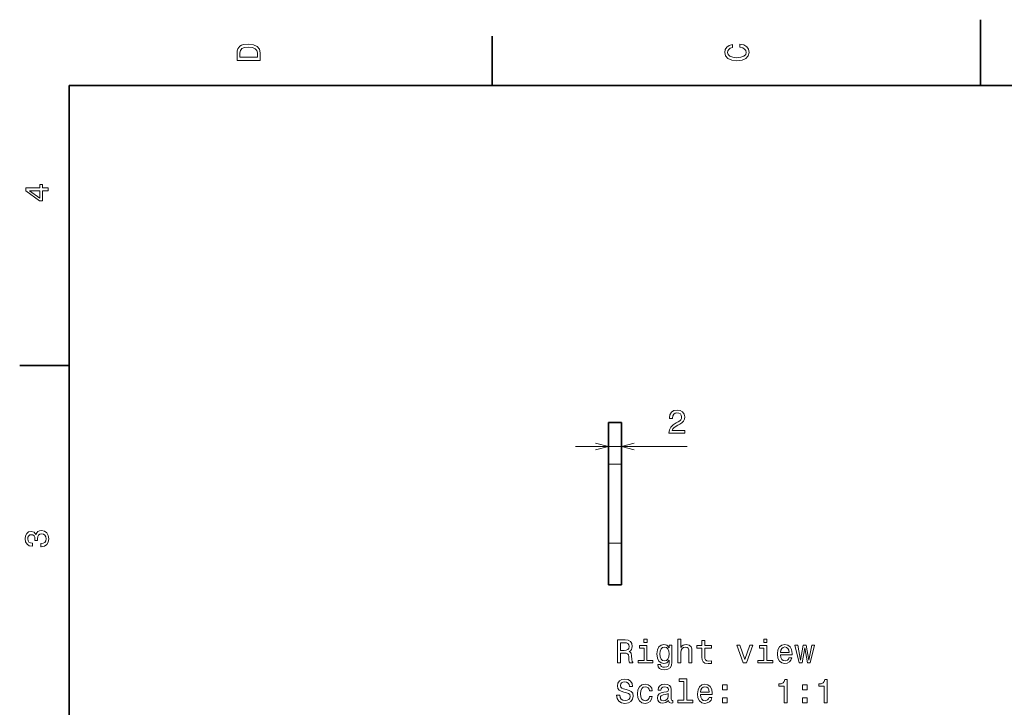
# Model space of a CAD drawing. Extents: x 0 to 297, y 0 to 210.
# Tile 4 of 8: x 2 to 152, y 106 to 210. Entities that reach past the tile are written whole.
import ezdxf

# ---------------------------------------------------------------- set-up
doc = ezdxf.new("R2010")
doc.units = 0

msp = doc.modelspace()

# ---------------------------------------------------------------- linework, layer by layer
at = {"color": 7, "lineweight": 35, "ltscale": 0.25}
msp.add_line((148.5, 200), (148.5, 210), dxfattribs=at)
at = {"color": 7, "lineweight": 35, "ltscale": 0.1875}
for p, q in [((74.300003, 200), (74.300003, 207.5)), ((10, 157.5), (2.5, 157.5))]:
    msp.add_line(p, q, dxfattribs=at)
at = {"color": 7, "lineweight": 35}
for p, q in [((287, 200), (10, 200)), ((10, 200), (10, 10))]:
    msp.add_line(p, q, dxfattribs=at)
at = {"color": 7, "lineweight": 35, "ltscale": 0.15756}
for p, q in [((91.945457, 148.820068), (91.945457, 142.51767)), ((93.945457, 148.820068), (93.945457, 142.51767)), ((91.945457, 124.194618), (91.945457, 130.497009)), ((93.945457, 124.194618), (93.945457, 130.497009))]:
    msp.add_line(p, q, dxfattribs=at)
at = {"color": 7, "lineweight": 35, "ltscale": 0.05}
for p, q in [((93.945457, 148.820068), (91.945457, 148.820068)), ((93.945457, 124.194618), (91.945457, 124.194618))]:
    msp.add_line(p, q, dxfattribs=at)
at = {"color": 7, "lineweight": 13, "ltscale": 0.090406}
for p, q in [((91.945457, 146.820068), (91.945457, 143.203842)), ((93.945457, 146.820068), (93.945457, 143.203842))]:
    msp.add_line(p, q, dxfattribs=at)
at = {"color": 7, "lineweight": 13, "ltscale": 0.423832}
msp.add_line((86.945457, 145.203842), (103.898743, 145.203842), dxfattribs=at)
at = {"color": 7, "lineweight": 35, "ltscale": 0.300517}
for p, q in [((91.945457, 142.51767), (91.945457, 130.497009)), ((93.945457, 142.51767), (93.945457, 130.497009))]:
    msp.add_line(p, q, dxfattribs=at)
at = {"color": 7, "lineweight": 13, "ltscale": 0.05}
for p, q in [((93.945457, 142.51767), (91.945457, 142.51767)), ((93.945457, 130.497009), (91.945457, 130.497009))]:
    msp.add_line(p, q, dxfattribs=at)
at = {"color": 7, "lineweight": 13}
for points in [[(35.533215, 204.994965), (35.533215, 203.829971), (39.033215, 203.829971), (39.033215, 204.994965), (38.922264, 205.544678), (38.584366, 205.953171), (38.034657, 206.205338), (37.283215, 206.296112), (36.516644, 206.215424), (36.21405, 206.114563), (35.971977, 205.973343), (35.644165, 205.56485), (35.563473, 205.297562)], [(35.951801, 204.959656), (36.027451, 205.342941), (36.259438, 205.605194), (36.672985, 205.761536), (37.283215, 205.811966), (37.873272, 205.756485), (38.286816, 205.600143), (38.533936, 205.332855), (38.614628, 204.959656), (38.614628, 204.298996), (35.951801, 204.298996)], [(111.93206, 205.817017), (112.35569, 205.716141), (112.658287, 205.549713), (112.844887, 205.317734), (112.905403, 205.045395), (112.814629, 204.71759), (112.54229, 204.460388), (112.098488, 204.28891), (111.483215, 204.233429), (110.872986, 204.28891), (110.424141, 204.455338), (110.151802, 204.71254), (110.055984, 205.045395), (110.106415, 205.287476), (110.247627, 205.494247), (110.474571, 205.655624), (110.787247, 205.766571), (110.787247, 206.245682), (110.308144, 206.094391), (109.94503, 205.832138), (109.718086, 205.474075), (109.637398, 205.045395), (109.763474, 204.510818), (110.116501, 204.10231), (110.696472, 203.840057), (111.483215, 203.749283), (112.269958, 203.840057), (112.84993, 204.10231), (113.208, 204.510818), (113.329041, 205.045395), (113.233215, 205.51442), (112.965927, 205.892654), (112.527161, 206.159943), (111.93206, 206.301163)], [(6.833213, 184.02739), (6.833213, 184.481277), (5.965778, 184.481277), (5.965778, 184.98056), (5.56232, 184.98056), (5.56232, 184.481277), (3.408862, 184.481277), (3.408862, 184.022339), (5.521974, 182.489197), (5.965778, 182.489197), (5.965778, 184.02739)], [(5.56232, 182.912827), (3.993876, 184.02739), (5.56232, 184.02739)], [(101.150185, 147.203842), (103.555801, 147.203842), (103.555801, 147.637558), (101.65451, 147.637558), (101.760414, 147.874588), (101.941971, 148.071274), (102.50177, 148.429337), (102.799316, 148.580643), (103.132172, 148.797501), (103.369202, 149.049652), (103.505371, 149.347214), (103.555801, 149.685104), (103.47007, 150.108734), (103.23304, 150.441589), (102.869926, 150.653412), (102.400902, 150.72905), (101.916756, 150.643326), (101.548599, 150.406281), (101.311569, 150.028046), (101.230873, 149.528763), (101.230873, 149.45816), (101.689812, 149.45816), (101.689812, 149.498505), (101.735199, 149.841446), (101.871368, 150.093613), (102.088226, 150.25499), (102.375687, 150.310471), (102.668198, 150.26004), (102.885056, 150.133957), (103.026268, 149.937271), (103.076698, 149.690155), (103.041397, 149.45816), (102.945572, 149.261475), (102.784187, 149.090012), (102.562286, 148.938705), (102.26474, 148.777328), (101.7705, 148.464645), (101.422516, 148.13179), (101.215744, 147.728333), (101.150185, 147.218964)], [(5.73379, 129.979111), (5.769093, 129.979111), (6.253242, 130.059799), (6.616354, 130.296829), (6.848343, 130.670029), (6.934078, 131.164276), (6.848343, 131.688766), (6.626441, 132.082138), (6.273415, 132.334305), (5.819525, 132.425079), (5.521974, 132.384735), (5.279899, 132.273788), (5.0933, 132.092224), (4.957133, 131.850143), (4.684798, 132.177963), (4.251081, 132.293961), (3.857709, 132.218307), (3.560158, 132.00145), (3.373559, 131.648422), (3.307997, 131.164276), (3.388689, 130.710388), (3.610591, 130.362396), (3.963617, 130.135452), (4.432637, 130.059799), (4.46794, 130.059799), (4.46794, 130.508652), (4.145173, 130.548996), (3.913184, 130.680115), (3.771974, 130.891937), (3.721542, 131.189484), (3.761888, 131.451736), (3.867795, 131.643372), (4.039265, 131.759369), (4.271254, 131.804764), (4.518372, 131.759369), (4.684798, 131.638336), (4.785663, 131.426514), (4.815922, 131.139053), (4.810879, 130.942368), (5.209294, 130.942368), (5.199208, 131.189484), (5.244596, 131.507217), (5.365634, 131.744247), (5.56232, 131.885452), (5.819525, 131.935883), (6.112032, 131.880417), (6.328891, 131.734161), (6.465058, 131.502167), (6.510447, 131.194534), (6.460014, 130.876801), (6.308718, 130.644821), (6.066643, 130.498566), (5.73379, 130.443085)], [(93.338829, 112.33799), (93.807846, 112.33799), (93.807846, 113.815659), (94.286957, 113.815659), (94.639984, 113.800529), (94.861885, 113.729919), (94.982918, 113.563492), (95.033356, 113.265945), (95.058571, 112.81205), (95.088829, 112.514503), (95.149345, 112.33799), (95.678886, 112.33799), (95.678886, 112.433807), (95.562889, 112.57502), (95.522545, 112.837273), (95.487244, 113.402107), (95.401512, 113.820702), (95.285515, 113.95182), (95.103958, 114.047646), (95.305687, 114.173721), (95.446899, 114.350235), (95.537674, 114.572144), (95.567932, 114.839432), (95.49733, 115.263062), (95.295601, 115.580788), (94.962746, 115.77243), (94.508858, 115.83799), (93.338829, 115.83799)], [(94.377731, 115.409317), (94.685371, 115.379059), (94.902229, 115.283234), (95.038399, 115.10672), (95.083786, 114.829346), (95.033356, 114.536835), (94.897186, 114.360321), (94.665199, 114.269547), (94.347473, 114.244331), (93.807846, 114.244331), (93.807846, 115.409317)], [(97.827301, 115.95903), (97.358284, 115.95903), (97.358284, 115.454704), (97.827301, 115.454704)], [(102.527588, 112.33799), (102.971397, 112.33799), (102.971397, 113.90139), (103.016785, 114.25946), (103.16304, 114.521706), (103.389984, 114.68309), (103.692574, 114.743607), (103.934647, 114.693176), (104.085945, 114.557007), (104.161598, 114.330063), (104.186813, 114.027473), (104.186813, 112.33799), (104.630615, 112.33799), (104.630615, 114.118248), (104.610443, 114.476318), (104.519669, 114.773872), (104.222115, 115.046204), (103.758141, 115.142021), (103.505974, 115.10672), (103.289116, 115.010902), (103.107559, 114.859604), (102.971397, 114.652832), (102.971397, 115.95903), (102.527588, 115.95903)], [(106.158714, 114.577187), (106.158714, 113.220558), (106.188972, 112.781792), (106.330185, 112.479202), (106.612602, 112.302689), (107.091713, 112.242172), (107.616211, 112.267387), (107.616211, 112.650673), (107.232925, 112.620407), (106.884941, 112.660759), (106.698341, 112.786835), (106.617645, 112.99865), (106.602516, 113.296204), (106.602516, 114.577187), (107.616211, 114.577187), (107.616211, 114.955421), (106.602516, 114.955421), (106.602516, 115.747215), (106.158714, 115.747215), (106.158714, 114.955421), (105.392143, 114.955421), (105.392143, 114.577187)], [(116.043442, 115.95903), (115.574417, 115.95903), (115.574417, 115.454704), (116.043442, 115.454704)], [(97.812172, 112.711189), (97.812172, 114.955421), (96.672401, 114.955421), (96.672401, 114.577187), (97.36837, 114.577187), (97.36837, 112.711189), (96.460587, 112.711189), (96.460587, 112.33799), (98.730042, 112.33799), (98.730042, 112.711189)], [(101.59964, 112.45903), (101.59964, 115.046204), (101.176003, 115.046204), (101.176003, 114.607445), (100.828026, 115.005859), (100.616211, 115.10672), (100.379173, 115.142021), (99.9505, 115.041161), (99.617645, 114.758736), (99.400787, 114.304848), (99.325142, 113.694618), (99.400787, 113.079346), (99.617645, 112.62545), (99.9505, 112.33799), (100.379173, 112.242172), (100.621246, 112.277473), (100.822983, 112.368248), (101.176003, 112.751534), (101.176003, 112.368248), (101.135658, 112.065659), (101.024712, 111.848793), (100.812897, 111.722717), (100.495171, 111.67733), (100.217789, 111.707588), (100.021103, 111.783234), (99.905113, 111.91436), (99.869812, 112.090874), (99.441132, 112.090874), (99.441132, 112.070702), (99.506699, 111.747932), (99.708427, 111.505859), (100.031189, 111.349518), (100.469955, 111.294044), (100.994446, 111.36969), (101.34243, 111.581505), (101.539116, 111.949661)], [(99.784073, 113.694618), (99.82946, 114.143463), (99.96563, 114.476318), (100.177444, 114.673004), (100.459869, 114.743607), (100.757416, 114.673004), (100.979317, 114.476318), (101.115486, 114.143463), (101.165916, 113.694618), (101.115486, 113.235687), (100.979317, 112.907875), (100.757416, 112.706146), (100.459869, 112.640587), (100.177444, 112.706146), (99.96563, 112.907875), (99.82946, 113.24073)], [(112.447617, 112.33799), (112.916641, 112.33799), (113.905113, 115.046204), (113.446182, 115.046204), (112.684647, 112.862488), (111.90799, 115.046204), (111.444016, 115.046204)], [(116.028313, 112.711189), (116.028313, 114.955421), (114.888542, 114.955421), (114.888542, 114.577187), (115.584511, 114.577187), (115.584511, 112.711189), (114.676727, 112.711189), (114.676727, 112.33799), (116.946182, 112.33799), (116.946182, 112.711189)], [(118.096039, 113.563492), (119.871246, 113.563492), (119.876297, 113.770264), (119.795601, 114.350235), (119.5737, 114.783958), (119.220673, 115.046204), (118.751656, 115.142021), (118.292725, 115.041161), (117.939697, 114.758736), (117.712753, 114.299805), (117.632057, 113.694618), (117.707703, 113.074303), (117.934647, 112.620407), (118.282639, 112.33799), (118.736526, 112.242172), (119.129898, 112.307732), (119.452667, 112.479202), (119.689697, 112.751534), (119.825859, 113.114647), (119.3871, 113.114647), (119.296326, 112.912918), (119.165199, 112.76162), (118.792, 112.640587), (118.504532, 112.69606), (118.287674, 112.872574), (118.146469, 113.160034), (118.096039, 113.548363)], [(118.096039, 113.936691), (118.151512, 114.284676), (118.287674, 114.541878), (118.494446, 114.698219), (118.766785, 114.753693), (119.034073, 114.698219), (119.240845, 114.541878), (119.366928, 114.284676), (119.412315, 113.936691)], [(121.384216, 112.33799), (121.787674, 114.637703), (122.191132, 112.33799), (122.614761, 112.33799), (123.280472, 115.046204), (122.851799, 115.046204), (122.402954, 112.74649), (122.004532, 115.046204), (121.565773, 115.046204), (121.167358, 112.74649), (120.718513, 115.046204), (120.294884, 115.046204), (120.960587, 112.33799)], [(93.666641, 107.44606), (93.207703, 107.44606), (93.308571, 106.911476), (93.56073, 106.518105), (93.949059, 106.281075), (94.473557, 106.195343), (94.993011, 106.276031), (95.38134, 106.497932), (95.628456, 106.845917), (95.719231, 107.304848), (95.643585, 107.718391), (95.43177, 107.985687), (95.088829, 108.162201), (94.629898, 108.29332), (94.236526, 108.389145), (93.979317, 108.500092), (93.833069, 108.661476), (93.787674, 108.913635), (93.833069, 109.140587), (93.964188, 109.312057), (94.165916, 109.428047), (94.443298, 109.468391), (94.725716, 109.417961), (94.947617, 109.281792), (95.093872, 109.054848), (95.164474, 108.747215), (95.623413, 108.747215), (95.623413, 108.757301), (95.542717, 109.231361), (95.305687, 109.584389), (94.932487, 109.80629), (94.428169, 109.881935), (93.974274, 109.80629), (93.621246, 109.594475), (93.394302, 109.266663), (93.313614, 108.843033), (93.379173, 108.46479), (93.570816, 108.207588), (93.873413, 108.036118), (94.286957, 107.904991), (94.695457, 107.789001), (95.003098, 107.678047), (95.189697, 107.516663), (95.255257, 107.254417), (95.19474, 106.987129), (95.038399, 106.7854), (94.801369, 106.659317), (94.493729, 106.618973), (94.150787, 106.674446), (93.888542, 106.835831), (93.722115, 107.098076)], [(103.410156, 109.539001), (103.410156, 106.66436), (102.49733, 106.66436), (102.49733, 106.291161), (104.761742, 106.291161), (104.761742, 106.66436), (103.853958, 106.66436), (103.853958, 109.912201), (102.714188, 109.912201), (102.714188, 109.539001)], [(118.660873, 106.291161), (119.119812, 106.291161), (119.119812, 109.816376), (118.776871, 109.816376), (118.686096, 109.508743), (118.504532, 109.301971), (118.227158, 109.180931), (117.843872, 109.140587), (117.843872, 108.782516), (118.660873, 108.782516)], [(124.732918, 106.291161), (125.191849, 106.291161), (125.191849, 109.816376), (124.848915, 109.816376), (124.758133, 109.508743), (124.576584, 109.301971), (124.299202, 109.180931), (123.915916, 109.140587), (123.915916, 108.782516), (124.732918, 108.782516)], [(98.180328, 108.101677), (98.619087, 108.101677), (98.528313, 108.505135), (98.311455, 108.822861), (97.973557, 109.019547), (97.534798, 109.095192), (97.050644, 108.994331), (96.682487, 108.711906), (96.4505, 108.252975), (96.369812, 107.637703), (96.445457, 107.027473), (96.672401, 106.573578), (97.030472, 106.291161), (97.519669, 106.195343), (97.953384, 106.270988), (98.291275, 106.482803), (98.52327, 106.815659), (98.62413, 107.25946), (98.2005, 107.25946), (98.124855, 106.977043), (97.983643, 106.765221), (97.781914, 106.634102), (97.534798, 106.593758), (97.227158, 106.659317), (97.005257, 106.861046), (96.869087, 107.188858), (96.8237, 107.652832), (96.869087, 108.10672), (97.0103, 108.434532), (97.237244, 108.636261), (97.534798, 108.706863), (97.797043, 108.661476), (97.993729, 108.545486), (98.124855, 108.353844)], [(101.100357, 106.644188), (101.100357, 106.629059), (101.125572, 106.457588), (101.201218, 106.336548), (101.518944, 106.24073), (101.76606, 106.281075), (101.76606, 106.624016), (101.660156, 106.608887), (101.518944, 106.674446), (101.493729, 106.876175), (101.493729, 108.278191), (101.433212, 108.636261), (101.256699, 108.88842), (100.949059, 109.039719), (100.515343, 109.095192), (100.091713, 109.034676), (99.77903, 108.863205), (99.582344, 108.595917), (99.516785, 108.242889), (99.516785, 108.212631), (99.915199, 108.212631), (99.9505, 108.424446), (100.061455, 108.575745), (100.243011, 108.666519), (100.500214, 108.70182), (100.74733, 108.676605), (100.923843, 108.60096), (101.029755, 108.469833), (101.065056, 108.288277), (101.044884, 108.076462), (100.964188, 107.970558), (100.762459, 107.92012), (100.384216, 107.879776), (99.9505, 107.789001), (99.64286, 107.627617), (99.461311, 107.375458), (99.40583, 107.002258), (99.456268, 106.669403), (99.612602, 106.422287), (99.864769, 106.265945), (100.212746, 106.210472), (100.68177, 106.316376)], [(105.951942, 107.516663), (107.727158, 107.516663), (107.732201, 107.723434), (107.651512, 108.303406), (107.429611, 108.737129), (107.076584, 108.999374), (106.607559, 109.095192), (106.148628, 108.994331), (105.795601, 108.711906), (105.568657, 108.252975), (105.487961, 107.647789), (105.563614, 107.027473), (105.790558, 106.573578), (106.138542, 106.291161), (106.59243, 106.195343), (106.985802, 106.260902), (107.308571, 106.432373), (107.545601, 106.704704), (107.68177, 107.067818), (107.243011, 107.067818), (107.152229, 106.866089), (107.021103, 106.71479), (106.647903, 106.593758), (106.360443, 106.649231), (106.143585, 106.825745), (106.002373, 107.113205), (105.951942, 107.501534)], [(105.951942, 107.889862), (106.007416, 108.237846), (106.143585, 108.495049), (106.350357, 108.65139), (106.622688, 108.706863), (106.889984, 108.65139), (107.096756, 108.495049), (107.222839, 108.237846), (107.268227, 107.889862)], [(109.295601, 108.247932), (109.99157, 108.247932), (109.99157, 108.999374), (109.295601, 108.999374)], [(121.439697, 108.247932), (122.135658, 108.247932), (122.135658, 108.999374), (121.439697, 108.999374)], [(101.049927, 107.239288), (100.989403, 106.977043), (100.828026, 106.775307), (100.585945, 106.644188), (100.288399, 106.598801), (100.096756, 106.624016), (99.960587, 106.704704), (99.874855, 106.845917), (99.84964, 107.042603), (99.869812, 107.219116), (99.9505, 107.345192), (100.27327, 107.486404), (100.68177, 107.546921), (101.049927, 107.667961)], [(109.295601, 106.291161), (109.99157, 106.291161), (109.99157, 107.042603), (109.295601, 107.042603)], [(121.439697, 106.291161), (122.135658, 106.291161), (122.135658, 107.042603), (121.439697, 107.042603)]]:
    msp.add_lwpolyline(points, close=True, dxfattribs=at)
for points in [[(90.013603, 144.686203), (91.945457, 145.203842), (90.013603, 145.721481)], [(95.877312, 145.721481), (93.945457, 145.203842), (95.877312, 144.686203)]]:
    msp.add_lwpolyline(points, dxfattribs=at)

doc.saveas('drawing.dxf')
